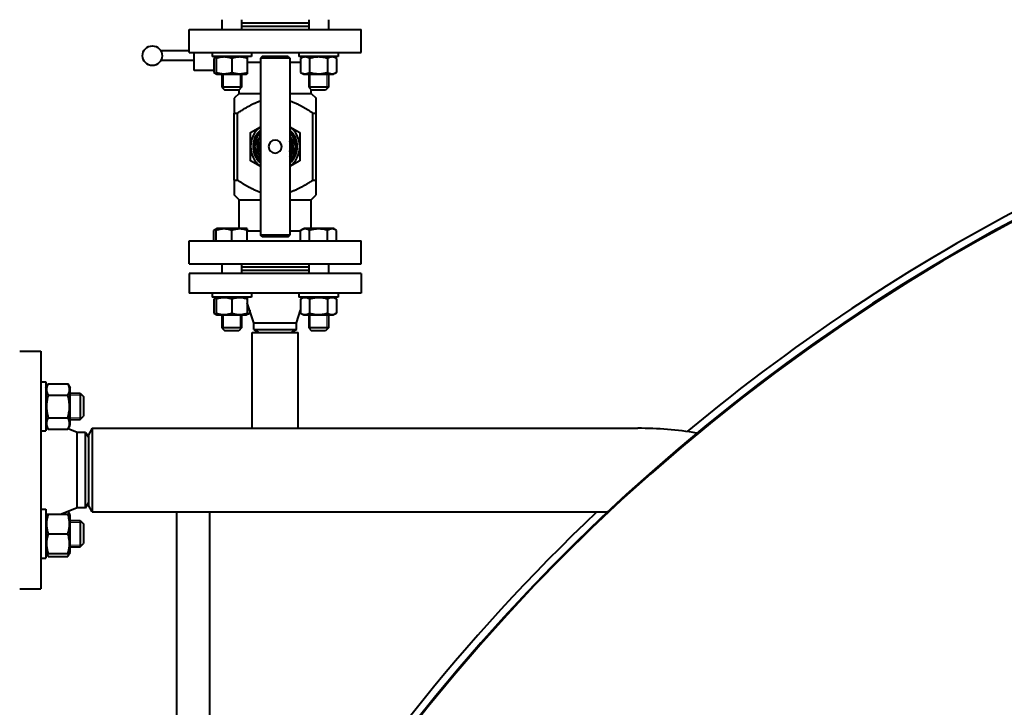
# Model space of a CAD drawing. Header units: millimetres. Extents: x -4428 to 4131, y -3615 to 4038.
# Tile 133 of 172: x 1738 to 2339, y -1199 to -779. Entities that reach past the tile are written whole.
import ezdxf

# ---------------------------------------------------------------- set-up
doc = ezdxf.new("R2010")
doc.units = ezdxf.units.MM
doc.linetypes.add('K5LT_BASIC', pattern=[0])
doc.linetypes.add('K5LT_THIN', pattern=[0])
doc.layers.add('Системный слой', color=7, linetype='Continuous')

# ---------------------------------------------------------------- blocks, each defined once
blk = doc.blocks.new('U21')
at = {"layer": 'Системный слой', "color": 150, "linetype": 'K5LT_BASIC', "lineweight": 40, "true_color": 0x0080ff}
for p, q in [((1861.13, -779.07), (1861.13, -785.07)), ((1873.13, -779.07), (1873.13, -785.07)), ((1873.13, -781.07), (1884.88, -781.07)), ((1884.88, -781.07), (1914.16, -781.07)), ((1914.16, -779.07), (1914.16, -785.07)), ((1926.16, -779.07), (1926.16, -785.07)), ((1841.14, -799.07), (1841.14, -785.07)), ((1841.14, -785.07), (1946.14, -785.07)), ((1873.13, -783.07), (1884.88, -783.07)), ((1884.88, -783.07), (1914.16, -783.07)), ((1946.14, -799.07), (1946.14, -785.07)), ((1841.14, -798.07), (1823.84, -798.07)), ((1841.14, -799.07), (1946.14, -799.07)), ((1844.14, -801.07), (1844.14, -799.07)), ((1855.13, -799.07), (1855.13, -801.57)), ((1879.13, -799.07), (1879.13, -801.57)), ((1908.16, -799.07), (1908.16, -801.57)), ((1932.16, -799.07), (1932.16, -801.57)), ((1844.14, -804.07), (1823.84, -804.07)), ((1844.14, -810.07), (1844.14, -801.07)), ((1879.13, -801.57), (1855.13, -801.57)), ((1858.1, -801.57), (1856.16, -802.7)), ((1856.16, -802.7), (1856.16, -811.25)), ((1858.1, -801.57), (1857.63, -801.85)), ((1857.63, -802.7), (1857.63, -801.85)), ((1857.63, -802.7), (1857.63, -811.25)), ((1867.13, -802.7), (1867.13, -811.25)), ((1876.15, -801.57), (1876.63, -801.85)), ((1876.63, -801.85), (1876.63, -802.7)), ((1876.63, -802.7), (1876.63, -811.25)), ((1876.63, -805.07), (1884.64, -805.07)), ((1885.64, -801.57), (1884.64, -802.57)), ((1884.64, -802.57), (1884.64, -910.57)), ((1893.64, -802.57), (1884.64, -802.57)), ((1893.64, -801.57), (1885.64, -801.57)), ((1901.64, -801.57), (1893.64, -801.57)), ((1902.64, -802.57), (1893.64, -802.57)), ((1901.64, -801.57), (1902.64, -802.57)), ((1902.64, -802.57), (1902.64, -910.57)), ((1902.64, -805.07), (1909.19, -805.07)), ((1932.16, -801.57), (1908.16, -801.57)), ((1911.14, -801.57), (1909.19, -802.7)), ((1909.19, -802.7), (1909.19, -811.25)), ((1914.68, -802.7), (1914.68, -811.25)), ((1925.65, -802.7), (1925.65, -811.25)), ((1929.19, -801.57), (1929.66, -801.85)), ((1929.19, -801.57), (1931.13, -802.7)), ((1931.13, -802.7), (1931.13, -811.25)), ((1856.16, -810.07), (1844.14, -810.07)), ((1856.16, -811.25), (1858.1, -812.37)), ((1857.63, -812.1), (1857.63, -811.25)), ((1876.63, -811.25), (1876.63, -812.1)), ((1909.19, -811.25), (1911.14, -812.37)), ((1931.13, -811.25), (1929.19, -812.37)), ((1857.63, -812.1), (1858.1, -812.37)), ((1858.1, -812.37), (1867.13, -812.37)), ((1861.13, -812.37), (1861.13, -820.32)), ((1867.13, -812.37), (1876.15, -812.37)), ((1873.13, -812.37), (1873.13, -820.32)), ((1876.63, -812.1), (1876.15, -812.37)), ((1911.14, -812.37), (1929.19, -812.37)), ((1914.16, -812.37), (1914.16, -820.32)), ((1926.16, -812.37), (1926.16, -820.32)), ((1929.66, -812.1), (1929.19, -812.37)), ((1873.13, -820.32), (1861.13, -820.32)), ((1861.13, -820.32), (1862.88, -822.07)), ((1871.38, -822.07), (1862.88, -822.07)), ((1873.13, -820.32), (1871.38, -822.07)), ((1871.64, -824.07), (1871.64, -821.81)), ((1920.16, -820.32), (1914.16, -820.32)), ((1914.16, -820.32), (1915.91, -822.07)), ((1915.64, -824.07), (1915.64, -821.81)), ((1920.16, -822.07), (1915.91, -822.07)), ((1926.16, -820.32), (1920.16, -820.32)), ((1924.41, -822.07), (1920.16, -822.07)), ((1926.16, -820.32), (1924.41, -822.07)), ((1871.64, -824.07), (1868.64, -827.07)), ((1868.64, -827.07), (1868.64, -836.07)), ((1871.64, -824.07), (1884.64, -824.07)), ((1902.64, -824.07), (1915.64, -824.07)), ((1915.64, -824.07), (1918.64, -827.07)), ((1918.64, -836.07), (1918.64, -827.07)), ((1868.64, -877.07), (1868.64, -836.07)), ((1868.64, -836.07), (1870.6, -836.07)), ((1870.6, -877.07), (1870.6, -836.07)), ((1916.69, -877.07), (1916.69, -836.07)), ((1916.69, -836.07), (1918.64, -836.07)), ((1918.64, -877.07), (1918.64, -836.07)), ((1878.64, -847.91), (1884.64, -844.45)), ((1902.64, -844.45), (1908.64, -847.91)), ((1878.64, -856.57), (1878.64, -847.91)), ((1880.94, -856.57), (1884.64, -850.16)), ((1884.64, -853.16), (1882.67, -856.57)), ((1902.64, -850.16), (1904.64, -853.63)), ((1902.64, -853.16), (1904.61, -856.57)), ((1904.64, -853.63), (1906.34, -856.57)), ((1908.64, -847.91), (1908.64, -856.57)), ((1878.64, -865.23), (1878.64, -856.57)), ((1884.64, -862.99), (1880.94, -856.58)), ((1884.64, -859.99), (1882.67, -856.57)), ((1902.64, -859.99), (1904.61, -856.57)), ((1906.34, -856.58), (1902.64, -862.99)), ((1908.64, -856.57), (1908.64, -865.23)), ((1884.64, -868.7), (1878.64, -865.23)), ((1908.64, -865.23), (1902.64, -868.7)), ((1868.64, -877.07), (1868.64, -886.07)), ((1868.64, -877.07), (1870.6, -877.07)), ((1916.69, -877.07), (1918.64, -877.07)), ((1918.64, -886.07), (1918.64, -877.07)), ((1871.64, -889.07), (1868.64, -886.07)), ((1871.64, -906.57), (1871.64, -889.07)), ((1871.64, -889.07), (1884.64, -889.07)), ((1902.64, -889.07), (1915.64, -889.07)), ((1915.64, -889.07), (1918.64, -886.07)), ((1915.64, -906.57), (1915.64, -889.07)), ((1856.16, -907.7), (1858.1, -906.57)), ((1856.16, -914.07), (1856.16, -907.7)), ((1857.63, -906.85), (1858.1, -906.57)), ((1857.63, -907.7), (1857.63, -906.85)), ((1857.63, -914.07), (1857.63, -907.7)), ((1876.15, -906.57), (1858.1, -906.57)), ((1867.13, -914.07), (1867.13, -907.7)), ((1876.63, -906.85), (1876.15, -906.57)), ((1876.63, -906.85), (1876.63, -907.7)), ((1876.63, -914.07), (1876.63, -907.7)), ((1909.19, -907.7), (1911.14, -906.57)), ((1909.19, -914.07), (1909.19, -907.7)), ((1929.19, -906.57), (1911.14, -906.57)), ((1914.68, -914.07), (1914.68, -907.7)), ((1925.65, -914.07), (1925.65, -907.7)), ((1929.66, -906.85), (1929.19, -906.57)), ((1931.13, -907.7), (1929.19, -906.57)), ((1931.13, -914.07), (1931.13, -907.7)), ((1876.63, -908.07), (1884.64, -908.07)), ((1893.64, -910.57), (1884.64, -910.57)), ((1885.64, -911.57), (1884.64, -910.57)), ((1893.64, -911.57), (1885.64, -911.57)), ((1902.64, -910.57), (1893.64, -910.57)), ((1901.64, -911.57), (1893.64, -911.57)), ((1901.64, -911.57), (1902.64, -910.57)), ((1902.64, -908.07), (1909.19, -908.07)), ((1841.14, -928.07), (1841.14, -914.07)), ((1841.14, -914.07), (1946.14, -914.07)), ((1946.14, -928.07), (1946.14, -914.07)), ((1841.14, -928.07), (1946.14, -928.07)), ((1861.13, -928.07), (1861.13, -934.07)), ((1873.13, -928.07), (1873.13, -934.07)), ((1873.13, -930.07), (1884.88, -930.07)), ((1884.88, -930.07), (1914.16, -930.07)), ((1914.16, -928.07), (1914.16, -934.07)), ((1926.16, -928.07), (1926.16, -934.07)), ((1841.14, -934.07), (1841.14, -946.07)), ((1946.14, -934.07), (1841.14, -934.07)), ((1873.13, -932.07), (1884.88, -932.07)), ((1884.88, -932.07), (1914.16, -932.07)), ((1946.14, -934.07), (1946.14, -946.07)), ((1946.14, -946.07), (1841.14, -946.07)), ((1855.13, -946.07), (1855.13, -948.57)), ((1879.13, -948.57), (1855.13, -948.57)), ((1858.1, -948.57), (1856.16, -949.7)), ((1856.16, -949.7), (1856.16, -958.25)), ((1858.1, -948.57), (1857.63, -948.85)), ((1857.63, -949.7), (1857.63, -948.85)), ((1857.63, -949.7), (1857.63, -958.25)), ((1867.13, -949.7), (1867.13, -958.25)), ((1876.15, -948.57), (1876.63, -948.85)), ((1876.63, -948.85), (1876.63, -949.7)), ((1876.63, -949.7), (1876.63, -958.25)), ((1879.13, -946.07), (1879.13, -948.57)), ((1908.16, -946.07), (1908.16, -948.57)), ((1932.16, -948.57), (1908.16, -948.57)), ((1911.14, -948.57), (1909.19, -949.7)), ((1909.19, -949.7), (1909.19, -958.25)), ((1914.68, -949.7), (1914.68, -958.25)), ((1925.65, -949.7), (1925.65, -958.25)), ((1929.19, -948.57), (1931.13, -949.7)), ((1931.13, -949.7), (1931.13, -958.25)), ((1932.16, -946.07), (1932.16, -948.57)), ((1880.64, -964.07), (1876.63, -952.02)), ((1856.16, -958.25), (1858.1, -959.37)), ((1857.63, -959.1), (1857.63, -958.25)), ((1857.63, -959.1), (1858.1, -959.37)), ((1858.1, -959.37), (1867.13, -959.37)), ((1861.13, -959.37), (1861.13, -967.32)), ((1867.13, -959.37), (1876.15, -959.37)), ((1873.13, -959.37), (1873.13, -967.32)), ((1873.13, -959.37), (1873.13, -967.32)), ((1878.1, -958.25), (1876.15, -959.37)), ((1876.63, -959.1), (1876.15, -959.37)), ((1876.63, -958.25), (1876.63, -959.1)), ((1878.1, -956.43), (1878.1, -958.25)), ((1906.64, -964.07), (1909.19, -956.43)), ((1909.19, -958.25), (1911.14, -959.37)), ((1911.14, -959.37), (1929.19, -959.37)), ((1914.16, -959.37), (1914.16, -967.32)), ((1926.16, -959.37), (1926.16, -967.32)), ((1931.13, -958.25), (1929.19, -959.37)), ((1873.13, -967.32), (1861.13, -967.32)), ((1861.13, -967.32), (1862.88, -969.07)), ((1873.13, -967.32), (1871.38, -969.07)), ((1880.64, -964.07), (1906.64, -964.07)), ((1880.64, -968.34), (1880.64, -964.07)), ((1906.64, -968.34), (1906.64, -964.07)), ((1920.16, -967.32), (1914.16, -967.32)), ((1914.16, -967.32), (1915.91, -969.07)), ((1926.16, -967.32), (1920.16, -967.32)), ((1926.16, -967.32), (1924.41, -969.07)), ((1871.38, -969.07), (1862.88, -969.07)), ((1872.18, -968.27), (1871.38, -969.07)), ((1879.64, -1028.57), (1879.64, -970.07)), ((1879.64, -970.07), (1907.64, -970.07)), ((1880.64, -968.34), (1883.64, -970.07)), ((1880.64, -968.34), (1906.64, -968.34)), ((1906.64, -968.34), (1903.64, -970.07)), ((1907.64, -1028.57), (1907.64, -970.07)), ((1920.16, -969.07), (1915.91, -969.07)), ((1924.41, -969.07), (1920.16, -969.07)), ((1737.64, -981.57), (1750.64, -981.57)), ((1750.64, -981.57), (1750.64, -1054.07)), ((1750.64, -1000.18), (1753.64, -1000.18)), ((1753.64, -1000.18), (1753.64, -1015.18)), ((1753.64, -1003.78), (1755.06, -1001.33)), ((1753.64, -1003.78), (1753.99, -1003.18)), ((1755.06, -1001.33), (1767.03, -1001.33)), ((1767.03, -1001.33), (1768.44, -1003.78)), ((1768.44, -1026.58), (1768.44, -1003.78)), ((1755.06, -1008.25), (1767.03, -1008.25)), ((1768.44, -1007.18), (1774.64, -1007.18)), ((1774.64, -1007.18), (1774.64, -1023.18)), ((1774.64, -1007.18), (1776.64, -1009.18)), ((1776.64, -1009.18), (1776.64, -1021.18)), ((1753.64, -1015.18), (1753.64, -1030.18)), ((1774.64, -1023.18), (1776.64, -1021.18)), ((1753.64, -1026.58), (1755.06, -1029.04)), ((1755.06, -1022.11), (1767.03, -1022.11)), ((1767.03, -1029.04), (1768.44, -1026.58)), ((1768.44, -1023.18), (1774.64, -1023.18)), ((1750.64, -1030.18), (1753.64, -1030.18)), ((1755.06, -1029.04), (1767.03, -1029.04)), ((1772.64, -1031.07), (1767.15, -1028.83)), ((1777.91, -1031.07), (1772.64, -1031.07)), ((1772.64, -1054.07), (1772.64, -1031.07)), ((1777.91, -1031.07), (1779.64, -1034.07)), ((1777.91, -1054.07), (1777.91, -1031.07)), ((1781.95, -1028.57), (1779.64, -1032.57)), ((1779.64, -1032.57), (1779.64, -1054.07)), ((1781.95, -1028.57), (2115.1, -1028.57)), ((1781.95, -1028.57), (1781.95, -1054.07)), ((1750.64, -1054.07), (1750.64, -1126.57)), ((1772.64, -1077.07), (1772.64, -1054.07)), ((1777.91, -1077.07), (1777.91, -1054.07)), ((1779.64, -1054.07), (1779.64, -1075.57)), ((1781.95, -1054.07), (1781.95, -1079.57)), ((1777.91, -1077.07), (1779.64, -1074.07)), ((1781.95, -1079.57), (1779.64, -1075.57)), ((1750.64, -1077.96), (1753.64, -1077.96)), ((1753.64, -1077.96), (1753.64, -1107.96)), ((1753.64, -1081.56), (1753.99, -1080.96)), ((1753.99, -1080.96), (1755.06, -1080.96)), ((1755.06, -1080.96), (1767.03, -1080.96)), ((1772.64, -1077.07), (1763.13, -1080.96)), ((1767.03, -1080.96), (1768.1, -1080.96)), ((1767.15, -1079.32), (1768.1, -1080.96)), ((1768.1, -1080.96), (1768.44, -1081.56)), ((1768.44, -1104.36), (1768.44, -1081.56)), ((1777.91, -1077.07), (1772.64, -1077.07)), ((1781.95, -1079.57), (2096.68, -1079.57)), ((1833.64, -1341.07), (1833.64, -1079.57)), ((1853.64, -1079.57), (1853.64, -1341.07)), ((1768.44, -1084.96), (1774.64, -1084.96)), ((1774.64, -1084.96), (1774.64, -1100.96)), ((1774.64, -1084.96), (1776.64, -1086.96)), ((1776.64, -1086.96), (1776.64, -1098.96)), ((1755.06, -1092.96), (1767.03, -1092.96)), ((1774.64, -1100.96), (1776.64, -1098.96)), ((1753.64, -1104.36), (1753.99, -1104.96)), ((1753.99, -1104.96), (1755.06, -1106.82)), ((1755.06, -1104.96), (1753.99, -1104.96)), ((1755.06, -1104.96), (1767.03, -1104.96)), ((1767.03, -1106.82), (1768.1, -1104.96)), ((1768.1, -1104.96), (1767.03, -1104.96)), ((1768.1, -1104.96), (1768.44, -1104.36)), ((1768.44, -1100.96), (1774.64, -1100.96)), ((1768.44, -1100.96), (1774.64, -1100.96)), ((1750.64, -1107.96), (1753.64, -1107.96)), ((1755.06, -1106.82), (1767.03, -1106.82)), ((1737.64, -1126.57), (1750.64, -1126.57))]:
    blk.add_line(p, q, dxfattribs=at)
at = {"layer": 'Системный слой', "color": 7, "linetype": 'K5LT_THIN', "lineweight": 20}
for p, q in [((1862.07, -812.37), (1862.07, -820.32)), ((1872.18, -812.37), (1872.18, -820.32)), ((1915.11, -812.37), (1915.11, -820.32)), ((1925.21, -812.37), (1925.21, -820.32)), ((1862.07, -820.32), (1862.07, -821.27)), ((1872.18, -820.32), (1872.18, -821.27)), ((1915.11, -820.32), (1915.11, -821.27)), ((1925.21, -820.32), (1925.21, -821.27)), ((1862.07, -959.37), (1862.07, -967.32)), ((1872.18, -959.37), (1872.18, -967.32)), ((1915.11, -959.37), (1915.11, -967.32)), ((1925.21, -959.37), (1925.21, -967.32)), ((1862.07, -967.32), (1862.07, -968.27)), ((1872.18, -967.32), (1872.18, -968.27)), ((1915.11, -967.32), (1915.11, -968.27)), ((1925.21, -967.32), (1925.21, -968.27)), ((1768.44, -1008.27), (1774.64, -1008.27)), ((1774.64, -1008.27), (1775.73, -1008.27)), ((1768.44, -1022.1), (1774.64, -1022.1)), ((1774.64, -1022.1), (1775.73, -1022.1)), ((1768.44, -1086.05), (1774.64, -1086.05)), ((1774.64, -1086.05), (1775.73, -1086.05)), ((1768.44, -1099.88), (1774.64, -1099.88)), ((1774.64, -1099.88), (1775.73, -1099.88))]:
    blk.add_line(p, q, dxfattribs=at)
at = {"layer": 'Системный слой', "color": 150, "linetype": 'K5LT_BASIC', "lineweight": 40, "true_color": 0x0080ff}
blk.add_circle((1818.64, -801.07), 6, dxfattribs=at)
for centre, radius, start, end in [((2894.64, -1929.07), 1165.5, 324.91013, 167.2024), ((2894.64, -1929.07), 1165, 88.52441, 167.19534), ((1893.64, -856.57), 15, 126.8699, 180), ((1893.64, -856.57), 13.5, 131.81031, 228.18969), ((1893.64, -856.57), 15, 0, 53.1301), ((1893.64, -856.57), 13.5, 311.81031, 48.18969), ((1893.64, -856.57), 17.32, 149.99709, 150.00291), ((1893.64, -856.57), 12.5, 136.05448, 178.35764), ((1893.64, -856.57), 11, 144.91415, 215.08585), ((1893.64, -856.57), 9.5, 161.32213, 198.67787), ((1893.64, -856.57), 4, 270, 180), ((1893.64, -856.57), 12.5, 1.64236, 43.94552), ((1893.64, -856.57), 11, 14.99333, 35.08585), ((1893.64, -856.57), 9.5, 341.32213, 18.67787), ((1893.64, -856.57), 11, 324.91415, 14.99333), ((1893.64, -856.57), 17.32, 29.99709, 30.00291), ((1893.64, -856.57), 15, 180, 233.1301), ((1893.64, -856.57), 12.7, 179.98667, 180.01333), ((1893.64, -856.57), 12.5, 181.64236, 223.94552), ((1893.64, -856.57), 4, 180, 270), ((1893.64, -856.57), 15, 306.8699, 0), ((1893.64, -856.57), 12.5, 316.05448, 358.35764), ((1893.64, -856.57), 12.7, 359.98667, 0.01333), ((1893.64, -856.57), 17.32, 209.99709, 210.00291), ((1893.64, -856.57), 17.32, 329.99709, 330.00291), ((2894.64, -1929.07), 1170, 116.71627, 129.83157), ((2115.1, -1254.07), 225.5, 80.78894, 90), ((2894.64, -1929.07), 1170, 133.4422, 149.83021)]:
    blk.add_arc(centre, radius, start, end, dxfattribs=at)
for points, knots in [([(1857.63, -802.04), (1857.47, -802.09), (1857.2, -802.18), (1856.71, -802.39), (1856.38, -802.57), (1856.16, -802.7)], [0, 0, 0, 0, 1.912507, 3.220306, 6, 6, 6, 6]), ([(1867.13, -802.7), (1866.8, -802.59), (1866.26, -802.42), (1865.46, -802.21), (1864.74, -802.06), (1864.14, -801.97), (1863.61, -801.91), (1863.07, -801.86), (1862.4, -801.84), (1861.85, -801.86), (1861.28, -801.89), (1860.69, -801.95), (1859.87, -802.09), (1858.85, -802.32), (1858.08, -802.55), (1857.63, -802.7)], [0, 0, 0, 0, 1.679816, 2.780687, 4.100621, 5.29978, 5.785161, 6.773962, 7.999819, 9.102067, 9.530451, 10.806592, 12.055167, 13.667644, 16, 16, 16, 16]), ([(1876.63, -802.7), (1876.3, -802.59), (1875.76, -802.42), (1874.96, -802.21), (1874.24, -802.06), (1873.64, -801.97), (1873.11, -801.91), (1872.57, -801.86), (1871.9, -801.84), (1871.35, -801.86), (1870.78, -801.89), (1870.19, -801.95), (1869.37, -802.09), (1868.35, -802.32), (1867.58, -802.55), (1867.13, -802.7)], [0, 0, 0, 0, 1.679816, 2.780687, 4.100621, 5.29978, 5.785161, 6.773962, 7.999819, 9.102067, 9.530451, 10.806592, 12.055167, 13.667644, 16, 16, 16, 16]), ([(1914.68, -802.7), (1914.43, -802.56), (1914.04, -802.35), (1913.5, -802.13), (1913.09, -802), (1912.72, -801.92), (1912.33, -801.86), (1911.95, -801.84), (1911.58, -801.86), (1911.2, -801.91), (1910.82, -801.99), (1910.26, -802.17), (1909.71, -802.41), (1909.32, -802.62), (1909.19, -802.7)], [0, 0, 0, 0, 2.031939, 3.311633, 4.396645, 5.423589, 6.350589, 7.49983, 8.533187, 9.335775, 10.524184, 11.684847, 13.915004, 15, 15, 15, 15]), ([(1925.65, -802.7), (1925.39, -802.62), (1924.74, -802.44), (1923.55, -802.17), (1922.36, -801.98), (1921.43, -801.89), (1920.92, -801.86), (1920.59, -801.85), (1920.31, -801.85), (1920.01, -801.85), (1919.63, -801.85), (1919.18, -801.87), (1918.53, -801.92), (1917.59, -802.03), (1916.52, -802.23), (1915.52, -802.46), (1914.96, -802.62), (1914.68, -802.7)], [0, 0, 0, 0, 3.152296, 8.024027, 14.430358, 17.4743, 18.996271, 20.518242, 21.409855, 22.301468, 24.084694, 25.867919, 27.651145, 31.792504, 37.072525, 40.536262, 44, 44, 44, 44]), ([(1931.13, -802.7), (1930.89, -802.56), (1930.49, -802.35), (1929.96, -802.13), (1929.54, -802), (1929.17, -801.92), (1928.79, -801.86), (1928.4, -801.84), (1928.03, -801.86), (1927.66, -801.91), (1927.27, -801.99), (1926.71, -802.17), (1926.17, -802.41), (1925.77, -802.62), (1925.65, -802.7)], [0, 0, 0, 0, 2.031939, 3.311633, 4.396645, 5.423589, 6.350589, 7.49983, 8.533187, 9.335775, 10.524184, 11.684847, 13.915004, 15, 15, 15, 15]), ([(1856.16, -811.25), (1856.31, -811.34), (1856.58, -811.48), (1857.06, -811.71), (1857.4, -811.84), (1857.63, -811.91)], [0, 0, 0, 0, 1.918281, 3.26766, 6, 6, 6, 6]), ([(1857.63, -811.25), (1857.95, -811.36), (1858.49, -811.53), (1859.3, -811.73), (1860.01, -811.88), (1860.61, -811.98), (1861.14, -812.04), (1861.69, -812.09), (1862.35, -812.11), (1862.91, -812.09), (1863.47, -812.05), (1864.06, -811.99), (1864.88, -811.86), (1865.91, -811.63), (1866.68, -811.4), (1867.13, -811.25)], [0, 0, 0, 0, 1.679816, 2.780687, 4.100621, 5.29978, 5.785161, 6.773962, 7.999819, 9.102067, 9.530451, 10.806592, 12.055167, 13.667644, 16, 16, 16, 16]), ([(1867.13, -811.25), (1867.45, -811.36), (1867.99, -811.53), (1868.8, -811.73), (1869.51, -811.88), (1870.11, -811.98), (1870.64, -812.04), (1871.19, -812.09), (1871.85, -812.11), (1872.41, -812.09), (1872.97, -812.05), (1873.56, -811.99), (1874.38, -811.86), (1875.41, -811.63), (1876.18, -811.4), (1876.63, -811.25)], [0, 0, 0, 0, 1.679816, 2.780687, 4.100621, 5.29978, 5.785161, 6.773962, 7.999819, 9.102067, 9.530451, 10.806592, 12.055167, 13.667644, 16, 16, 16, 16]), ([(1909.19, -811.25), (1909.43, -811.39), (1909.83, -811.6), (1910.36, -811.81), (1910.78, -811.94), (1911.15, -812.03), (1911.53, -812.09), (1911.92, -812.11), (1912.29, -812.09), (1912.66, -812.04), (1913.05, -811.96), (1913.61, -811.78), (1914.15, -811.54), (1914.55, -811.33), (1914.68, -811.25)], [0, 0, 0, 0, 2.031939, 3.311633, 4.396645, 5.423589, 6.350589, 7.49983, 8.533187, 9.335775, 10.524184, 11.684847, 13.915004, 15, 15, 15, 15]), ([(1914.68, -811.25), (1914.93, -811.32), (1915.58, -811.5), (1916.77, -811.78), (1917.97, -811.97), (1918.89, -812.05), (1919.4, -812.08), (1919.73, -812.09), (1920.01, -812.1), (1920.31, -812.1), (1920.69, -812.09), (1921.14, -812.07), (1921.79, -812.03), (1922.73, -811.92), (1923.8, -811.72), (1924.8, -811.49), (1925.36, -811.33), (1925.65, -811.25)], [0, 0, 0, 0, 3.152296, 8.024027, 14.430358, 17.4743, 18.996271, 20.518242, 21.409855, 22.301468, 24.084694, 25.867919, 27.651145, 31.792504, 37.072525, 40.536262, 44, 44, 44, 44]), ([(1925.65, -811.25), (1925.89, -811.39), (1926.28, -811.6), (1926.82, -811.81), (1927.23, -811.94), (1927.61, -812.03), (1927.99, -812.09), (1928.37, -812.11), (1928.74, -812.09), (1929.12, -812.04), (1929.5, -811.96), (1930.06, -811.78), (1930.61, -811.54), (1931, -811.33), (1931.13, -811.25)], [0, 0, 0, 0, 2.031939, 3.311633, 4.396645, 5.423589, 6.350589, 7.49983, 8.533187, 9.335775, 10.524184, 11.684847, 13.915004, 15, 15, 15, 15]), ([(1870.6, -836.07), (1870.91, -835.86), (1871.53, -835.45), (1872.47, -834.83), (1873.4, -834.24), (1874.33, -833.66), (1875.24, -833.11), (1876.14, -832.59), (1877.03, -832.09), (1877.91, -831.61), (1878.77, -831.16), (1879.62, -830.73), (1880.31, -830.41), (1880.85, -830.16), (1881.38, -829.92), (1882.04, -829.63), (1882.8, -829.32), (1883.53, -829.04), (1884.14, -828.82), (1884.51, -828.69), (1884.64, -828.64)], [0, 0, 0, 0, 0.0227117, 0.0450935, 0.0671658, 0.0887222, 0.1100255, 0.1306971, 0.1509728, 0.1706842, 0.1902307, 0.2090823, 0.2274162, 0.2355369, 0.2448807, 0.262005, 0.2782602, 0.2939924, 0.3090253, 0.3173406, 0.3173406, 0.3173406, 0.3173406]), ([(1902.64, -828.64), (1902.85, -828.71), (1903.38, -828.9), (1904.23, -829.22), (1905.22, -829.62), (1906.12, -830.01), (1906.92, -830.38), (1907.59, -830.7), (1908.24, -831.02), (1908.89, -831.36), (1909.55, -831.71), (1910.23, -832.08), (1910.92, -832.46), (1911.62, -832.86), (1912.33, -833.28), (1913.04, -833.71), (1913.76, -834.16), (1914.49, -834.62), (1915.47, -835.26), (1916.2, -835.74), (1916.69, -836.07)], [0.6826607, 0.6826607, 0.6826607, 0.6826607, 0.6955016, 0.7161429, 0.7373431, 0.7591077, 0.7749016, 0.7897431, 0.8038777, 0.8182572, 0.8332493, 0.8486053, 0.8644433, 0.8803956, 0.8967144, 0.9132841, 0.9302423, 0.9473436, 0.9647335, 1, 1, 1, 1]), ([(1884.64, -884.5), (1884.44, -884.43), (1883.91, -884.25), (1883.05, -883.93), (1882.07, -883.53), (1881.17, -883.14), (1880.37, -882.77), (1879.69, -882.45), (1879.04, -882.12), (1878.4, -881.79), (1877.73, -881.44), (1877.05, -881.07), (1876.37, -880.69), (1875.67, -880.28), (1874.96, -879.87), (1874.25, -879.43), (1873.53, -878.99), (1872.8, -878.53), (1871.82, -877.89), (1871.09, -877.4), (1870.6, -877.07)], [0.6826607, 0.6826607, 0.6826607, 0.6826607, 0.6955016, 0.7161429, 0.7373431, 0.7591077, 0.7749016, 0.7897431, 0.8038777, 0.8182572, 0.8332493, 0.8486053, 0.8644433, 0.8803956, 0.8967144, 0.9132841, 0.9302423, 0.9473436, 0.9647335, 1, 1, 1, 1]), ([(1916.69, -877.07), (1916.38, -877.28), (1915.75, -877.7), (1914.82, -878.32), (1913.89, -878.91), (1912.96, -879.48), (1912.05, -880.03), (1911.15, -880.56), (1910.26, -881.06), (1909.38, -881.54), (1908.52, -881.99), (1907.66, -882.41), (1906.98, -882.74), (1906.44, -882.99), (1905.91, -883.23), (1905.25, -883.51), (1904.49, -883.82), (1903.76, -884.11), (1903.14, -884.33), (1902.78, -884.46), (1902.64, -884.5)], [0, 0, 0, 0, 0.0227117, 0.0450935, 0.0671658, 0.0887222, 0.1100255, 0.1306971, 0.1509728, 0.1706842, 0.1902307, 0.2090823, 0.2274162, 0.2355369, 0.2448807, 0.262005, 0.2782602, 0.2939924, 0.3090253, 0.3173406, 0.3173406, 0.3173406, 0.3173406]), ([(1857.63, -907.04), (1857.47, -907.09), (1857.2, -907.18), (1856.71, -907.39), (1856.38, -907.57), (1856.16, -907.7)], [0, 0, 0, 0, 1.912507, 3.220306, 6, 6, 6, 6]), ([(1867.13, -907.7), (1866.8, -907.59), (1866.26, -907.42), (1865.46, -907.21), (1864.74, -907.06), (1864.14, -906.97), (1863.61, -906.91), (1863.07, -906.86), (1862.4, -906.84), (1861.85, -906.86), (1861.28, -906.89), (1860.69, -906.95), (1859.87, -907.09), (1858.85, -907.32), (1858.08, -907.55), (1857.63, -907.7)], [0, 0, 0, 0, 1.679816, 2.780687, 4.100621, 5.29978, 5.785161, 6.773962, 7.999819, 9.102067, 9.530451, 10.806592, 12.055167, 13.667644, 16, 16, 16, 16]), ([(1876.63, -907.7), (1876.3, -907.59), (1875.76, -907.42), (1874.96, -907.21), (1874.24, -907.06), (1873.64, -906.97), (1873.11, -906.91), (1872.57, -906.86), (1871.9, -906.84), (1871.35, -906.86), (1870.78, -906.89), (1870.19, -906.95), (1869.37, -907.09), (1868.35, -907.32), (1867.58, -907.55), (1867.13, -907.7)], [0, 0, 0, 0, 1.679816, 2.780687, 4.100621, 5.29978, 5.785161, 6.773962, 7.999819, 9.102067, 9.530451, 10.806592, 12.055167, 13.667644, 16, 16, 16, 16]), ([(1914.68, -907.7), (1914.43, -907.56), (1914.04, -907.35), (1913.5, -907.13), (1913.09, -907), (1912.72, -906.92), (1912.33, -906.86), (1911.95, -906.84), (1911.58, -906.86), (1911.2, -906.91), (1910.82, -906.99), (1910.26, -907.17), (1909.71, -907.41), (1909.32, -907.62), (1909.19, -907.7)], [0, 0, 0, 0, 2.031939, 3.311633, 4.396645, 5.423589, 6.350589, 7.49983, 8.533187, 9.335775, 10.524184, 11.684847, 13.915004, 15, 15, 15, 15]), ([(1925.65, -907.7), (1925.39, -907.62), (1924.74, -907.44), (1923.55, -907.17), (1922.36, -906.98), (1921.43, -906.89), (1920.92, -906.86), (1920.59, -906.85), (1920.31, -906.85), (1920.01, -906.85), (1919.63, -906.85), (1919.18, -906.87), (1918.53, -906.92), (1917.59, -907.03), (1916.52, -907.23), (1915.52, -907.46), (1914.96, -907.62), (1914.68, -907.7)], [0, 0, 0, 0, 3.152296, 8.024027, 14.430358, 17.4743, 18.996271, 20.518242, 21.409855, 22.301468, 24.084694, 25.867919, 27.651145, 31.792504, 37.072525, 40.536262, 44, 44, 44, 44]), ([(1931.13, -907.7), (1930.89, -907.56), (1930.49, -907.35), (1929.96, -907.13), (1929.54, -907), (1929.17, -906.92), (1928.79, -906.86), (1928.4, -906.84), (1928.03, -906.86), (1927.66, -906.91), (1927.27, -906.99), (1926.71, -907.17), (1926.17, -907.41), (1925.77, -907.62), (1925.65, -907.7)], [0, 0, 0, 0, 2.031939, 3.311633, 4.396645, 5.423589, 6.350589, 7.49983, 8.533187, 9.335775, 10.524184, 11.684847, 13.915004, 15, 15, 15, 15]), ([(1857.63, -949.04), (1857.47, -949.09), (1857.2, -949.18), (1856.71, -949.39), (1856.38, -949.57), (1856.16, -949.7)], [0, 0, 0, 0, 1.912507, 3.220306, 6, 6, 6, 6]), ([(1867.13, -949.7), (1866.8, -949.59), (1866.26, -949.42), (1865.46, -949.21), (1864.74, -949.06), (1864.14, -948.97), (1863.61, -948.91), (1863.07, -948.86), (1862.4, -948.84), (1861.85, -948.86), (1861.28, -948.89), (1860.69, -948.95), (1859.87, -949.09), (1858.85, -949.32), (1858.08, -949.55), (1857.63, -949.7)], [0, 0, 0, 0, 1.679816, 2.780687, 4.100621, 5.29978, 5.785161, 6.773962, 7.999819, 9.102067, 9.530451, 10.806592, 12.055167, 13.667644, 16, 16, 16, 16]), ([(1876.63, -949.7), (1876.3, -949.59), (1875.76, -949.42), (1874.96, -949.21), (1874.24, -949.06), (1873.64, -948.97), (1873.11, -948.91), (1872.57, -948.86), (1871.9, -948.84), (1871.35, -948.86), (1870.78, -948.89), (1870.19, -948.95), (1869.37, -949.09), (1868.35, -949.32), (1867.58, -949.55), (1867.13, -949.7)], [0, 0, 0, 0, 1.679816, 2.780687, 4.100621, 5.29978, 5.785161, 6.773962, 7.999819, 9.102067, 9.530451, 10.806592, 12.055167, 13.667644, 16, 16, 16, 16]), ([(1914.68, -949.7), (1914.43, -949.56), (1914.04, -949.35), (1913.5, -949.13), (1913.09, -949), (1912.72, -948.92), (1912.33, -948.86), (1911.95, -948.84), (1911.58, -948.86), (1911.2, -948.91), (1910.82, -948.99), (1910.26, -949.17), (1909.71, -949.41), (1909.32, -949.62), (1909.19, -949.7)], [0, 0, 0, 0, 2.031939, 3.311633, 4.396645, 5.423589, 6.350589, 7.49983, 8.533187, 9.335775, 10.524184, 11.684847, 13.915004, 15, 15, 15, 15]), ([(1925.65, -949.7), (1925.39, -949.62), (1924.74, -949.44), (1923.55, -949.17), (1922.36, -948.98), (1921.43, -948.89), (1920.92, -948.86), (1920.59, -948.85), (1920.31, -948.85), (1920.01, -948.85), (1919.63, -948.85), (1919.18, -948.87), (1918.53, -948.92), (1917.59, -949.03), (1916.52, -949.23), (1915.52, -949.46), (1914.96, -949.62), (1914.68, -949.7)], [0, 0, 0, 0, 3.152296, 8.024027, 14.430358, 17.4743, 18.996271, 20.518242, 21.409855, 22.301468, 24.084694, 25.867919, 27.651145, 31.792504, 37.072525, 40.536262, 44, 44, 44, 44]), ([(1931.13, -949.7), (1930.89, -949.56), (1930.49, -949.35), (1929.96, -949.13), (1929.54, -949), (1929.17, -948.92), (1928.79, -948.86), (1928.4, -948.84), (1928.03, -948.86), (1927.66, -948.91), (1927.27, -948.99), (1926.71, -949.17), (1926.17, -949.41), (1925.77, -949.62), (1925.65, -949.7)], [0, 0, 0, 0, 2.031939, 3.311633, 4.396645, 5.423589, 6.350589, 7.49983, 8.533187, 9.335775, 10.524184, 11.684847, 13.915004, 15, 15, 15, 15]), ([(1856.16, -958.25), (1856.31, -958.34), (1856.58, -958.48), (1857.06, -958.71), (1857.4, -958.84), (1857.63, -958.91)], [0, 0, 0, 0, 1.918281, 3.26766, 6, 6, 6, 6]), ([(1857.63, -958.25), (1857.95, -958.36), (1858.49, -958.53), (1859.3, -958.73), (1860.01, -958.88), (1860.61, -958.98), (1861.14, -959.04), (1861.69, -959.09), (1862.35, -959.11), (1862.91, -959.09), (1863.47, -959.05), (1864.06, -958.99), (1864.88, -958.86), (1865.91, -958.63), (1866.68, -958.4), (1867.13, -958.25)], [0, 0, 0, 0, 1.679816, 2.780687, 4.100621, 5.29978, 5.785161, 6.773962, 7.999819, 9.102067, 9.530451, 10.806592, 12.055167, 13.667644, 16, 16, 16, 16]), ([(1867.13, -958.25), (1867.45, -958.36), (1867.99, -958.53), (1868.8, -958.73), (1869.51, -958.88), (1870.11, -958.98), (1870.64, -959.04), (1871.19, -959.09), (1871.85, -959.11), (1872.41, -959.09), (1872.97, -959.05), (1873.56, -958.99), (1874.38, -958.86), (1875.41, -958.63), (1876.18, -958.4), (1876.63, -958.25)], [0, 0, 0, 0, 1.679816, 2.780687, 4.100621, 5.29978, 5.785161, 6.773962, 7.999819, 9.102067, 9.530451, 10.806592, 12.055167, 13.667644, 16, 16, 16, 16]), ([(1876.63, -958.91), (1876.79, -958.86), (1877.05, -958.77), (1877.54, -958.55), (1877.87, -958.38), (1878.1, -958.25)], [0, 0, 0, 0, 1.912507, 3.220306, 6, 6, 6, 6]), ([(1909.19, -958.25), (1909.43, -958.39), (1909.83, -958.6), (1910.36, -958.81), (1910.78, -958.94), (1911.15, -959.03), (1911.53, -959.09), (1911.92, -959.11), (1912.29, -959.09), (1912.66, -959.04), (1913.05, -958.96), (1913.61, -958.78), (1914.15, -958.54), (1914.55, -958.33), (1914.68, -958.25)], [0, 0, 0, 0, 2.031939, 3.311633, 4.396645, 5.423589, 6.350589, 7.49983, 8.533187, 9.335775, 10.524184, 11.684847, 13.915004, 15, 15, 15, 15]), ([(1914.68, -958.25), (1914.93, -958.32), (1915.58, -958.5), (1916.77, -958.78), (1917.97, -958.97), (1918.89, -959.05), (1919.4, -959.08), (1919.73, -959.09), (1920.01, -959.1), (1920.31, -959.1), (1920.69, -959.09), (1921.14, -959.07), (1921.79, -959.03), (1922.73, -958.92), (1923.8, -958.72), (1924.8, -958.49), (1925.36, -958.33), (1925.65, -958.25)], [0, 0, 0, 0, 3.152296, 8.024027, 14.430358, 17.4743, 18.996271, 20.518242, 21.409855, 22.301468, 24.084694, 25.867919, 27.651145, 31.792504, 37.072525, 40.536262, 44, 44, 44, 44]), ([(1925.65, -958.25), (1925.89, -958.39), (1926.28, -958.6), (1926.82, -958.81), (1927.23, -958.94), (1927.61, -959.03), (1927.99, -959.09), (1928.37, -959.11), (1928.74, -959.09), (1929.12, -959.04), (1929.5, -958.96), (1930.06, -958.78), (1930.61, -958.54), (1931, -958.33), (1931.13, -958.25)], [0, 0, 0, 0, 2.031939, 3.311633, 4.396645, 5.423589, 6.350589, 7.49983, 8.533187, 9.335775, 10.524184, 11.684847, 13.915004, 15, 15, 15, 15]), ([(1755.06, -1001.33), (1754.91, -1001.6), (1754.67, -1002.04), (1754.42, -1002.63), (1754.28, -1003.03), (1754.17, -1003.41), (1754.08, -1003.8), (1754.01, -1004.25), (1753.99, -1004.67), (1753.99, -1005.07), (1754.03, -1005.46), (1754.09, -1005.84), (1754.19, -1006.26), (1754.37, -1006.85), (1754.67, -1007.54), (1754.94, -1008.04), (1755.06, -1008.25)], [0, 0, 0, 0, 2.031977, 3.339718, 4.35691, 4.982864, 6.146734, 7.197334, 8.231074, 9.204643, 10.126104, 11.032386, 11.927409, 13.242826, 15.356581, 17, 17, 17, 17]), ([(1767.03, -1008.25), (1767.18, -1007.99), (1767.42, -1007.54), (1767.67, -1006.95), (1767.81, -1006.55), (1767.92, -1006.17), (1768.01, -1005.78), (1768.08, -1005.33), (1768.1, -1004.91), (1768.09, -1004.51), (1768.06, -1004.12), (1768, -1003.75), (1767.9, -1003.32), (1767.71, -1002.73), (1767.42, -1002.04), (1767.15, -1001.54), (1767.03, -1001.33)], [0, 0, 0, 0, 2.031977, 3.339718, 4.35691, 4.982864, 6.146734, 7.197334, 8.231074, 9.204643, 10.126104, 11.032386, 11.927409, 13.242826, 15.356581, 17, 17, 17, 17]), ([(1755.06, -1008.25), (1754.97, -1008.58), (1754.74, -1009.4), (1754.4, -1010.9), (1754.15, -1012.41), (1754.05, -1013.57), (1754.01, -1014.22), (1754, -1014.64), (1753.99, -1014.99), (1753.99, -1015.37), (1754, -1015.85), (1754.02, -1016.42), (1754.08, -1017.24), (1754.22, -1018.43), (1754.47, -1019.78), (1754.77, -1021.04), (1754.96, -1021.76), (1755.06, -1022.11)], [0, 0, 0, 0, 3.152296, 8.024027, 14.430358, 17.4743, 18.996271, 20.518242, 21.409855, 22.301468, 24.084694, 25.867919, 27.651145, 31.792504, 37.072525, 40.536262, 44, 44, 44, 44]), ([(1767.03, -1022.11), (1767.12, -1021.79), (1767.34, -1020.96), (1767.69, -1019.46), (1767.93, -1017.96), (1768.04, -1016.79), (1768.08, -1016.14), (1768.09, -1015.72), (1768.1, -1015.37), (1768.1, -1014.99), (1768.09, -1014.52), (1768.06, -1013.95), (1768, -1013.13), (1767.87, -1011.94), (1767.62, -1010.59), (1767.32, -1009.32), (1767.13, -1008.61), (1767.03, -1008.25)], [0, 0, 0, 0, 3.152296, 8.024027, 14.430358, 17.4743, 18.996271, 20.518242, 21.409855, 22.301468, 24.084694, 25.867919, 27.651145, 31.792504, 37.072525, 40.536262, 44, 44, 44, 44]), ([(1755.06, -1022.11), (1754.91, -1022.38), (1754.67, -1022.83), (1754.42, -1023.41), (1754.28, -1023.81), (1754.17, -1024.2), (1754.08, -1024.59), (1754.01, -1025.03), (1753.99, -1025.46), (1753.99, -1025.86), (1754.03, -1026.25), (1754.09, -1026.62), (1754.19, -1027.05), (1754.37, -1027.64), (1754.67, -1028.32), (1754.94, -1028.82), (1755.06, -1029.04)], [0, 0, 0, 0, 2.031977, 3.339718, 4.35691, 4.982864, 6.146734, 7.197334, 8.231074, 9.204643, 10.126104, 11.032386, 11.927409, 13.242826, 15.356581, 17, 17, 17, 17]), ([(1767.03, -1029.04), (1767.18, -1028.77), (1767.42, -1028.32), (1767.67, -1027.74), (1767.81, -1027.34), (1767.92, -1026.95), (1768.01, -1026.56), (1768.08, -1026.12), (1768.1, -1025.69), (1768.09, -1025.29), (1768.06, -1024.9), (1768, -1024.53), (1767.9, -1024.1), (1767.71, -1023.51), (1767.42, -1022.83), (1767.15, -1022.33), (1767.03, -1022.11)], [0, 0, 0, 0, 2.031977, 3.339718, 4.35691, 4.982864, 6.146734, 7.197334, 8.231074, 9.204643, 10.126104, 11.032386, 11.927409, 13.242826, 15.356581, 17, 17, 17, 17]), ([(1755.06, -1080.96), (1754.93, -1081.37), (1754.74, -1081.98), (1754.51, -1082.85), (1754.37, -1083.46), (1754.23, -1084.17), (1754.14, -1084.73), (1754.06, -1085.41), (1754.01, -1086.03), (1753.99, -1086.76), (1753.99, -1087.46), (1754.03, -1088.13), (1754.09, -1088.77), (1754.19, -1089.51), (1754.37, -1090.53), (1754.67, -1091.72), (1754.94, -1092.59), (1755.06, -1092.96)], [0, 0, 0, 0, 1.889793, 2.772286, 3.97396, 4.613199, 5.962253, 6.508307, 7.620707, 8.715255, 9.746093, 10.721757, 11.68135, 12.629021, 14.021816, 16.259909, 18, 18, 18, 18]), ([(1767.03, -1092.96), (1767.16, -1092.55), (1767.35, -1091.95), (1767.58, -1091.08), (1767.72, -1090.47), (1767.85, -1089.76), (1767.94, -1089.2), (1768.02, -1088.52), (1768.08, -1087.9), (1768.1, -1087.17), (1768.09, -1086.47), (1768.06, -1085.8), (1768, -1085.15), (1767.9, -1084.42), (1767.71, -1083.39), (1767.42, -1082.21), (1767.15, -1081.34), (1767.03, -1080.96)], [0, 0, 0, 0, 1.889793, 2.772286, 3.97396, 4.613199, 5.962253, 6.508307, 7.620707, 8.715255, 9.746093, 10.721757, 11.68135, 12.629021, 14.021816, 16.259909, 18, 18, 18, 18]), ([(1767.85, -1080.96), (1767.77, -1080.7), (1767.57, -1080.15), (1767.3, -1079.61), (1767.15, -1079.32)], [0, 0, 0, 0, 2.378602, 5, 5, 5, 5]), ([(1755.06, -1092.96), (1754.93, -1093.37), (1754.74, -1093.98), (1754.51, -1094.85), (1754.37, -1095.46), (1754.23, -1096.17), (1754.14, -1096.73), (1754.06, -1097.41), (1754.01, -1098.03), (1753.99, -1098.76), (1753.99, -1099.46), (1754.03, -1100.13), (1754.09, -1100.77), (1754.19, -1101.51), (1754.37, -1102.53), (1754.67, -1103.72), (1754.94, -1104.59), (1755.06, -1104.96)], [0, 0, 0, 0, 1.889793, 2.772286, 3.97396, 4.613199, 5.962253, 6.508307, 7.620707, 8.715255, 9.746093, 10.721757, 11.68135, 12.629021, 14.021816, 16.259909, 18, 18, 18, 18]), ([(1767.03, -1104.96), (1767.16, -1104.55), (1767.35, -1103.95), (1767.58, -1103.08), (1767.72, -1102.47), (1767.85, -1101.76), (1767.94, -1101.2), (1768.02, -1100.52), (1768.08, -1099.9), (1768.1, -1099.17), (1768.09, -1098.47), (1768.06, -1097.8), (1768, -1097.15), (1767.9, -1096.42), (1767.71, -1095.39), (1767.42, -1094.21), (1767.15, -1093.34), (1767.03, -1092.96)], [0, 0, 0, 0, 1.889793, 2.772286, 3.97396, 4.613199, 5.962253, 6.508307, 7.620707, 8.715255, 9.746093, 10.721757, 11.68135, 12.629021, 14.021816, 16.259909, 18, 18, 18, 18]), ([(1754.23, -1104.96), (1754.29, -1105.16), (1754.41, -1105.5), (1754.68, -1106.12), (1754.9, -1106.54), (1755.06, -1106.82)], [0, 0, 0, 0, 1.912507, 3.220306, 6, 6, 6, 6]), ([(1767.03, -1106.82), (1767.14, -1106.63), (1767.32, -1106.29), (1767.61, -1105.67), (1767.77, -1105.25), (1767.85, -1104.96)], [0, 0, 0, 0, 1.918281, 3.26766, 6, 6, 6, 6])]:
    blk.add_open_spline(points, degree=3, knots=knots, dxfattribs=at)

msp = doc.modelspace()

# ---------------------------------------------------------------- block references
at = {"layer": 'Системный слой'}
msp.add_blockref('U21', (0, 0), dxfattribs=at)

doc.saveas('drawing.dxf')
